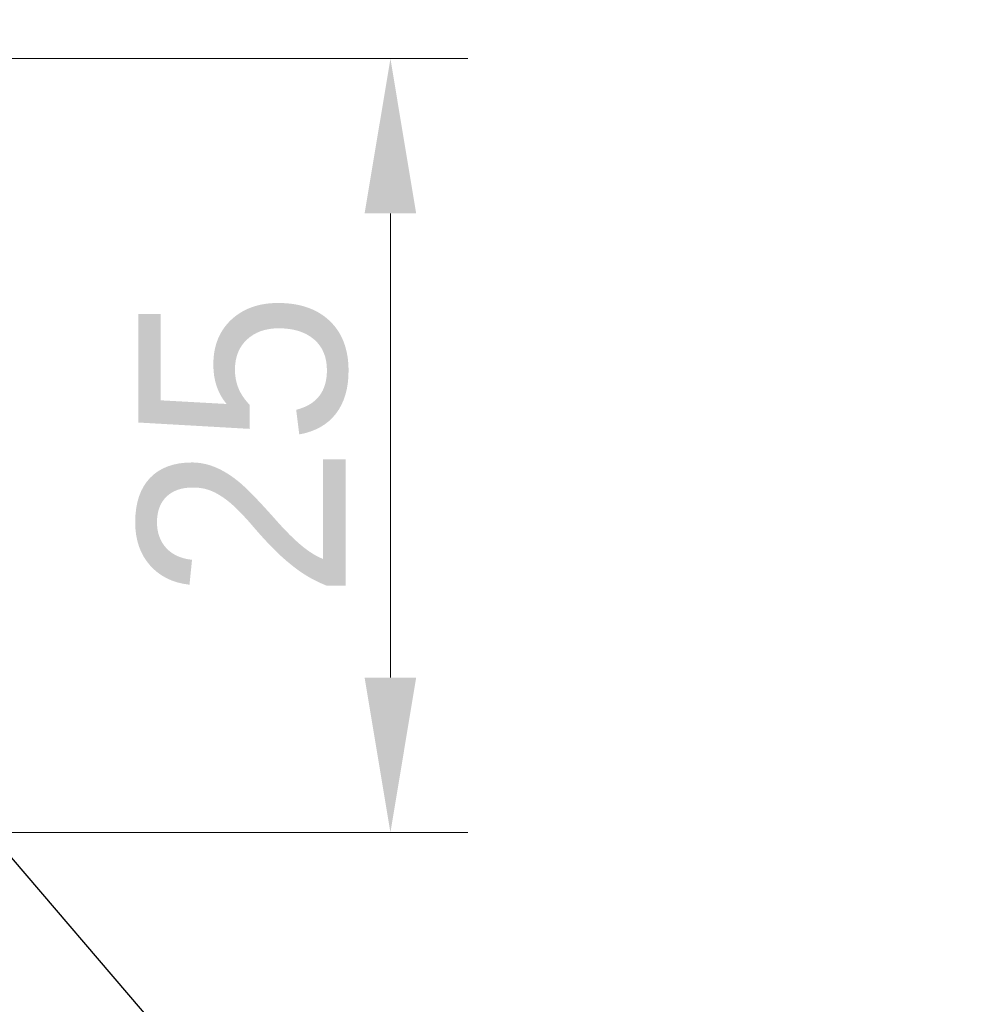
# Model space of a CAD drawing. Header units: millimetres. Extents: x 15 to 415, y 5 to 292.
# Tile 21 of 34: x 284 to 299, y 56 to 72. Entities that reach past the tile are written whole.
import ezdxf

# ---------------------------------------------------------------- set-up
doc = ezdxf.new("R2010")
doc.units = ezdxf.units.MM
doc.layers.add('Anmerkungen', color=7, linetype='Continuous')
doc.styles.add('Shapr1', font='txt', dxfattribs={"height": 3.3495})
doc.dimstyles.new('ISO-25', dxfattribs={"dimtxt": 2.5, "dimasz": 2.5, "dimexe": 1.25, "dimexo": 0.625, "dimtad": 1, "dimtxsty": 'Standard', "dimcen": 2.5, "dimadec": 0, "dimazin": 0, "dimtfac": 1, "dimtmove": 0, "dimatfit": 3, "dimfxl": 1, "dimarcsym": 0})

# ---------------------------------------------------------------- blocks, each defined once
blk = doc.blocks.new('*D3')
at = {"layer": 'Anmerkungen', "color": 0, "linetype": 'Continuous', "lineweight": 15}
for p, q in [((238.785, 70.878), (290.911, 70.878)), ((289.661, 68.378), (289.661, 60.878)), ((238.785, 58.378), (290.911, 58.378))]:
    blk.add_line(p, q, dxfattribs=at)
at = {"layer": 'Anmerkungen', "color": 0}
for points in [[(290.077, 68.378), (289.244, 68.378), (289.661, 70.878)], [(289.244, 60.878), (290.077, 60.878), (289.661, 58.378)]]:
    blk.add_solid(points, dxfattribs=at)
at = {"layer": 'Defpoints', "color": 0}
for p in [(238.16, 70.878), (238.16, 58.378), (289.661, 58.378)]:
    blk.add_point(p, dxfattribs=at)
at = {"layer": 'Anmerkungen', "color": 0, "lineweight": 15, "insert": (287.286, 64.628), "char_height": 3.3495, "attachment_point": 5, "rotation": 90, "style": 'Shapr1'}
blk.add_mtext('\\A1;25', dxfattribs=at)

msp = doc.modelspace()

# ---------------------------------------------------------------- dimensions: what is measured, and where the dimension line sits
at = {"layer": 'Anmerkungen', "linetype": 'Continuous', "lineweight": 15}
dim = msp.add_linear_dim(base=(289.6608, 58.3777), p1=(238.1603, 70.8777), p2=(238.1603, 58.3777), angle=90, dimstyle='ISO-25', override={"dimscale": 1, "dimgap": 0.7, "dimdec": 2, "dimlfac": 2, "dimrnd": 0.01, "dimzin": 8, "dimdsep": 44, "dimtxsty": 'Shapr1', "dimse1": 0, "dimse2": 0, "dimadec": 2, "dimtol": 0, "dimlim": 0, "dimtp": 0, "dimtm": 0, "dimtfac": 0.6, "dimtdec": 8, "dimfrac": 2, "dimtolj": 1, "dimlwd": 15, "dimlwe": 15}, dxfattribs=at)
dim.commit()
dim.dimension.update_dxf_attribs({"geometry": '*D3', "text_midpoint": (289.6608, 64.6277), "dimtype": 160})

# ---------------------------------------------------------------- leaders
for points in [[(274.1953, 69.9673), (291.3985, 90.7074)], [(277.6608, 64.8344), (299.1755, 39.695)]]:
    msp.add_leader(points, dimstyle='ISO-25', dxfattribs=at)

doc.saveas('drawing.dxf')
